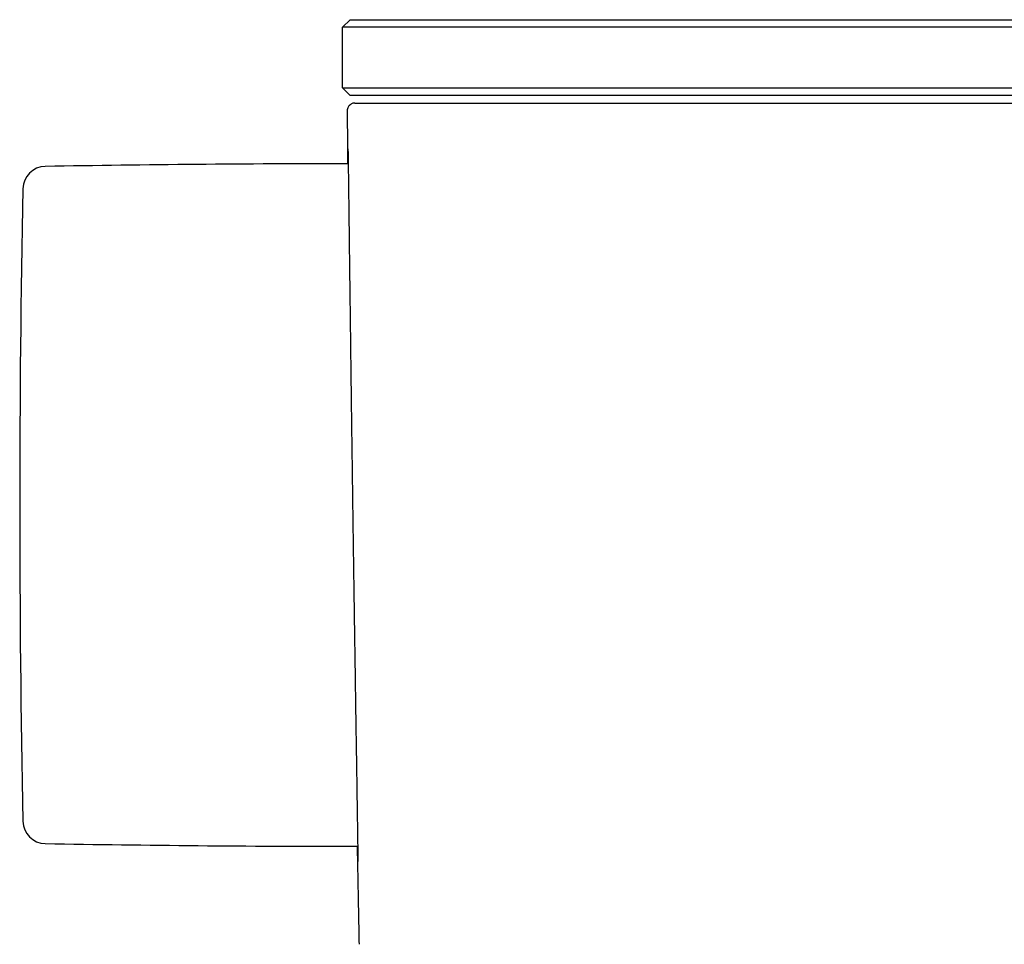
# Model space of a CAD drawing. Header units: millimetres. Extents: x 8 to 1894, y 12 to 2738.
# Tile 55 of 156: x 392 to 457, y 1588 to 1649. Entities that reach past the tile are written whole.
import ezdxf

# ---------------------------------------------------------------- set-up
doc = ezdxf.new("R2010")
doc.units = ezdxf.units.MM

msp = doc.modelspace()

# ---------------------------------------------------------------- linework, layer by layer
at = {"color": 7, "linetype": 'Continuous', "lineweight": 30}
for p, q in [((412.936, 1648.108), (413.436, 1648.608)), ((413.436, 1648.608), (433.236, 1648.608)), ((433.236, 1648.608), (498.236, 1648.608)), ((433.236, 1648.108), (412.936, 1648.108)), ((412.936, 1644.108), (412.936, 1648.108)), ((498.236, 1648.108), (433.236, 1648.108)), ((412.936, 1644.108), (433.236, 1644.108)), ((413.436, 1643.608), (412.936, 1644.108)), ((433.236, 1644.108), (498.236, 1644.108)), ((433.236, 1643.608), (413.436, 1643.608)), ((413.736, 1643.108), (414.134, 1643.108)), ((498.236, 1643.608), (433.236, 1643.608)), ((433.631, 1643.108), (498.238, 1643.108)), ((413.478, 1594.108), (413.93, 1594.108))]:
    msp.add_line(p, q, dxfattribs=at)
for centre, radius, start, end in [((393.348, 1637.43), 1.5, 91.03013, 178.82981), ((413.097, 539.108), 1100, 89.989209, 91.030131), ((1412.736, 1616.608), 1021.1, 178.829814, 181.170186), ((393.348, 1595.785), 1.5, 181.17019, 268.96987), ((413.097, 2694.108), 1100, 268.969869, 270.019816)]:
    msp.add_arc(centre, radius, start, end, dxfattribs=at)
for points, knots in [([(413.736, 1643.108), (413.696, 1643.105), (413.623, 1643.1), (413.529, 1643.066), (413.459, 1643.026), (413.403, 1642.983), (413.347, 1642.927), (413.291, 1642.844), (413.244, 1642.732), (413.239, 1642.645), (413.236, 1642.599)], [0, 0, 0, 0, 0.1485148, 0.2760635, 0.3761028, 0.45035, 0.5458166, 0.6729262, 0.8272114, 1, 1, 1, 1]), ([(414.134, 1643.108), (414.139, 1643.108), (414.15, 1643.108), (414.218, 1643.108), (414.325, 1643.108), (414.472, 1643.108), (414.659, 1643.108), (414.881, 1643.108), (415.136, 1643.108), (415.421, 1643.108), (415.74, 1643.108), (416.092, 1643.108), (416.493, 1643.108), (416.944, 1643.108), (417.451, 1643.108), (417.994, 1643.108), (418.573, 1643.108), (419.186, 1643.108), (419.832, 1643.108), (420.511, 1643.108), (421.221, 1643.108), (421.959, 1643.108), (422.726, 1643.108), (423.517, 1643.108), (424.332, 1643.108), (425.168, 1643.108), (426.025, 1643.108), (426.899, 1643.108), (427.803, 1643.108), (428.737, 1643.108), (429.698, 1643.108), (430.67, 1643.108), (431.651, 1643.108), (432.639, 1643.108), (433.301, 1643.108), (433.631, 1643.108)], [0, 0, 0, 0, 0.029473, 0.05884, 0.088127, 0.117359, 0.146558, 0.175749, 0.203285, 0.230854, 0.258472, 0.286096, 0.313711, 0.344519, 0.375313, 0.406089, 0.436845, 0.467578, 0.498285, 0.528974, 0.559659, 0.590349, 0.62105, 0.651766, 0.682499, 0.71325, 0.744022, 0.774813, 0.805625, 0.837928, 0.870259, 0.902623, 0.935026, 0.967481, 1, 1, 1, 1]), ([(413.236, 1642.603), (413.239, 1642.182), (413.247, 1641.356), (413.257, 1640.189), (413.264, 1639.443), (413.268, 1639.101)], [0, 0, 0, 0, 0.3609602, 0.7072661, 1, 1, 1, 1]), ([(413.286, 1639.101), (413.286, 1639.17), (413.285, 1639.338), (413.284, 1639.554), (413.283, 1639.757), (413.283, 1639.912), (413.283, 1640.023), (413.283, 1640.089), (413.285, 1640.11), (413.286, 1640.087), (413.288, 1640.018), (413.29, 1639.903), (413.293, 1639.742), (413.297, 1639.539), (413.3, 1639.294), (413.304, 1639.01), (413.309, 1638.684), (413.314, 1638.315), (413.319, 1637.903), (413.325, 1637.446), (413.331, 1636.948), (413.338, 1636.408), (413.345, 1635.833), (413.353, 1635.227), (413.361, 1634.592), (413.369, 1633.924), (413.377, 1633.221), (413.387, 1632.482), (413.396, 1631.707), (413.406, 1630.901), (413.417, 1630.066), (413.427, 1629.208), (413.438, 1628.332), (413.45, 1627.442), (413.461, 1626.533), (413.473, 1625.599), (413.486, 1624.643), (413.498, 1623.666), (413.511, 1622.676), (413.525, 1621.673), (413.538, 1620.664), (413.552, 1619.653), (413.566, 1618.643), (413.58, 1617.628), (413.594, 1616.604), (413.608, 1615.574), (413.623, 1614.541), (413.637, 1613.512), (413.652, 1612.49), (413.667, 1611.482), (413.681, 1610.491), (413.696, 1609.518), (413.71, 1608.557), (413.724, 1607.605), (413.738, 1606.664), (413.752, 1605.738), (413.766, 1604.832), (413.779, 1603.947), (413.792, 1603.091), (413.805, 1602.268), (413.817, 1601.478), (413.829, 1600.717), (413.84, 1599.982), (413.851, 1599.276), (413.862, 1598.599), (413.872, 1597.956), (413.881, 1597.348), (413.89, 1596.78), (413.898, 1596.253), (413.905, 1595.768), (413.912, 1595.32), (413.918, 1594.907), (413.924, 1594.532), (413.928, 1594.197), (413.932, 1593.906), (413.936, 1593.657), (413.938, 1593.453), (413.94, 1593.294), (413.94, 1593.182), (413.94, 1593.111), (413.94, 1593.103), (413.939, 1593.098)], [0, 0, 0, 0, 0.008934, 0.021871, 0.034867, 0.047554, 0.060171, 0.072743, 0.085294, 0.098049, 0.11081, 0.123603, 0.136452, 0.149348, 0.16195, 0.1745, 0.187023, 0.19954, 0.212281, 0.225031, 0.237814, 0.250656, 0.263555, 0.276168, 0.288728, 0.301257, 0.31378, 0.326538, 0.339293, 0.352068, 0.364889, 0.377769, 0.390381, 0.402951, 0.415504, 0.428063, 0.440871, 0.453647, 0.466415, 0.479202, 0.492038, 0.504638, 0.517222, 0.529816, 0.542443, 0.555303, 0.568125, 0.580935, 0.593757, 0.606586, 0.619148, 0.6317, 0.644266, 0.656868, 0.669677, 0.682472, 0.695278, 0.70812, 0.720983, 0.733559, 0.746102, 0.758636, 0.771184, 0.783896, 0.79662, 0.809382, 0.822207, 0.835038, 0.847577, 0.860114, 0.872673, 0.885277, 0.898143, 0.910962, 0.92376, 0.93656, 0.949466, 0.962158, 0.974795, 0.9874, 1, 1, 1, 1]), ([(413.894, 1594.108), (413.901, 1593.723), (413.92, 1592.727), (413.95, 1591.105), (413.984, 1589.334), (414.007, 1588.175), (414.018, 1587.643)], [0, 0, 0, 0, 0.178596, 0.462028, 0.752932, 1, 1, 1, 1]), ([(413.939, 1593.098), (413.939, 1593.103), (413.938, 1593.112), (413.935, 1593.184), (413.932, 1593.299), (413.928, 1593.46), (413.923, 1593.667), (413.918, 1593.881), (413.914, 1594.043), (413.913, 1594.108)], [0, 0, 0, 0, 0.150904, 0.301697, 0.452679, 0.604151, 0.755282, 0.902723, 1, 1, 1, 1])]:
    msp.add_open_spline(points, degree=3, knots=knots, dxfattribs=at)

doc.saveas('drawing.dxf')
